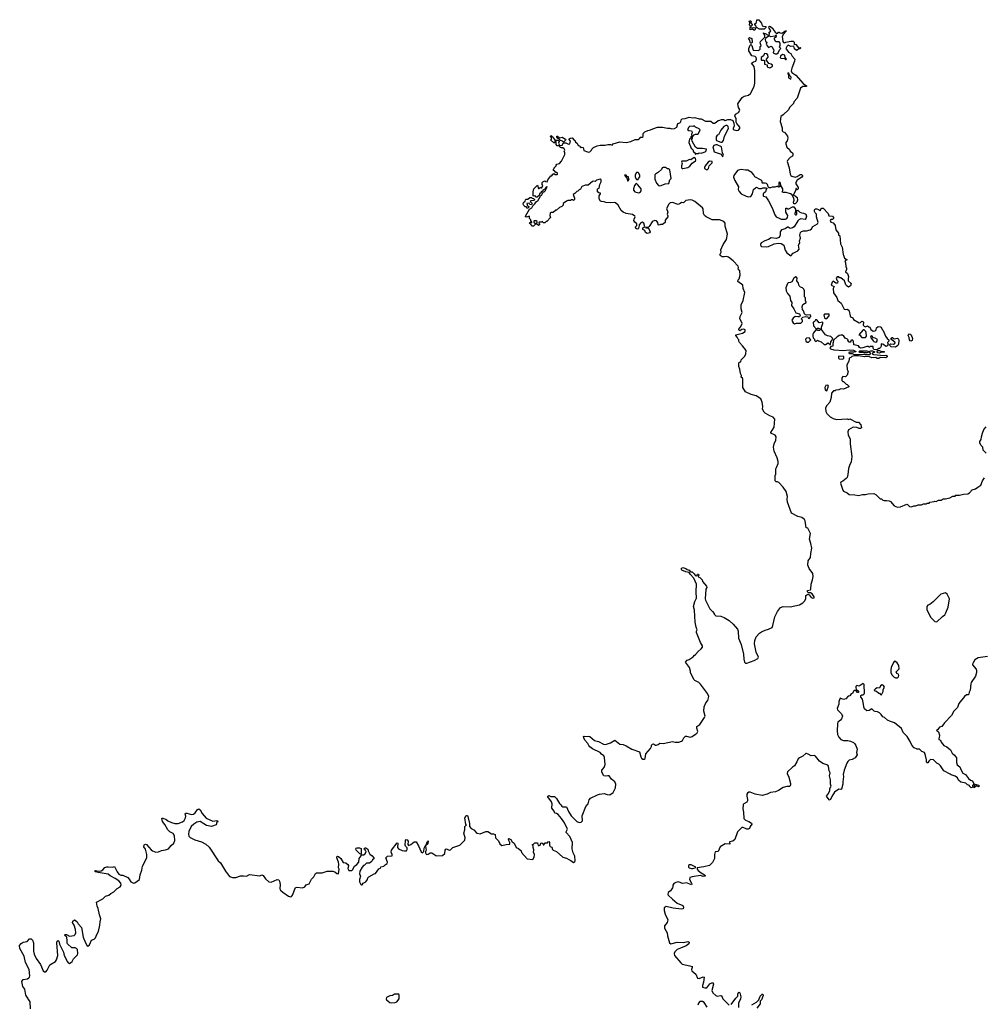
# Model space of a CAD drawing. Extents: x 2494159 to 2685562, y 773219 to 915170.
# Tile 148 of 201: x 2614243 to 2627990, y 847599 to 861625. Entities that reach past the tile are written whole.
import ezdxf

# ---------------------------------------------------------------- set-up
doc = ezdxf.new("R2010")
doc.units = 0

msp = doc.modelspace()

# ---------------------------------------------------------------- linework, layer by layer
at = {"layer": '0CON10XD'}
for points in [[(2624665, 861530), (2624643, 861553), (2624650, 861575), (2624650, 861585), (2624640, 861595), (2624645, 861610), (2624665, 861610), (2624668, 861595), (2624660, 861585), (2624682, 861555), (2624682, 861545), (2624665, 861530)], [(2624855, 861490), (2624785, 861490), (2624742, 861512), (2624740, 861535), (2624720, 861555), (2624720, 861565), (2624742, 861585), (2624750, 861625), (2624775, 861623), (2624792, 861605), (2624813, 861575), (2624825, 861538), (2624841, 861531), (2624878, 861528), (2624877, 861513), (2624855, 861490)], [(2623650, 860155), (2623665, 860168), (2623672, 860198), (2623685, 860212), (2623725, 860218), (2623785, 860237), (2623835, 860228), (2623865, 860230), (2623925, 860213), (2623955, 860212), (2624015, 860178), (2624095, 860180), (2624125, 860152), (2624145, 860152), (2624170, 860165), (2624195, 860190), (2624222, 860192), (2624245, 860202), (2624272, 860202), (2624295, 860190), (2624337, 860203), (2624373, 860203), (2624405, 860190), (2624419, 860149), (2624423, 860115), (2624410, 860075), (2624412, 860065), (2624425, 860054), (2624465, 860047), (2624485, 860050), (2624506, 860075), (2624506, 860095), (2624464, 860144), (2624456, 860166), (2624456, 860215), (2624437, 860255), (2624442, 860278), (2624487, 860305), (2624504, 860335), (2624502, 860352), (2624486, 860376), (2624478, 860425), (2624539, 860515), (2624570, 860535), (2624628, 860552), (2624657, 860573), (2624709, 860675), (2624721, 860719), (2624718, 860898), (2624708, 860958), (2624674, 861005), (2624700, 861025), (2624736, 861034), (2624744, 861065), (2624738, 861088), (2624725, 861102), (2624675, 861112), (2624632, 861182), (2624633, 861215), (2624655, 861262), (2624665, 861270), (2624677, 861257), (2624695, 861190), (2624765, 861187), (2624786, 861194), (2624797, 861205), (2624798, 861242), (2624810, 861255), (2624798, 861295), (2624800, 861315), (2624862, 861378), (2624862, 861395), (2624850, 861430), (2624840, 861435), (2624845, 861440), (2624850, 861430), (2624865, 861430), (2624910, 861405), (2624910, 861385), (2624875, 861360), (2624868, 861342), (2624870, 861315), (2624890, 861305), (2624882, 861275), (2624887, 861265), (2624915, 861230), (2624955, 861248), (2624968, 861238), (2624980, 861205), (2624990, 861195), (2624982, 861152), (2625008, 861138), (2625035, 861140), (2625052, 861155), (2625070, 861195), (2625090, 861215), (2625070, 861235), (2625079, 861261), (2625079, 861289), (2625065, 861308), (2625020, 861310), (2625000, 861345), (2625002, 861368), (2625030, 861385), (2625028, 861398), (2625015, 861400), (2625005, 861390), (2624945, 861382), (2624922, 861402), (2624930, 861435), (2624920, 861445), (2624938, 861452), (2624950, 861465), (2624923, 861503), (2624920, 861525), (2624928, 861532), (2624945, 861530), (2624980, 861495), (2624980, 861485), (2625008, 861448), (2625035, 861430), (2625048, 861432), (2625055, 861448), (2625065, 861449), (2625079, 861439), (2625105, 861433), (2625155, 861466), (2625170, 861465), (2625129, 861421), (2625111, 861385), (2625119, 861315), (2625129, 861299), (2625145, 861297), (2625160, 861305), (2625235, 861321), (2625265, 861319), (2625280, 861305), (2625282, 861272), (2625292, 861278), (2625305, 861272), (2625342, 861222), (2625365, 861230), (2625370, 861225), (2625365, 861210), (2625345, 861210), (2625325, 861190), (2625315, 861188), (2625285, 861208), (2625278, 861248), (2625234, 861244), (2625195, 861260), (2625178, 861245), (2625160, 861215), (2625202, 861162), (2625235, 861142), (2625253, 861105), (2625290, 861065), (2625287, 861035), (2625249, 860935), (2625240, 860895), (2625247, 860875), (2625305, 860834), (2625408, 860718), (2625458, 860685), (2625455, 860673), (2625405, 860671), (2625372, 860648), (2625325, 860506), (2625278, 860455), (2625271, 860431), (2625216, 860375), (2625200, 860340), (2625125, 860270), (2625090, 860245), (2625080, 860175), (2625108, 860085), (2625110, 860040), (2625125, 860028), (2625145, 860024), (2625186, 859965), (2625188, 859935), (2625179, 859901), (2625160, 859875), (2625160, 859855), (2625178, 859808), (2625212, 859775), (2625225, 859750), (2625255, 859730), (2625262, 859715), (2625262, 859695), (2625255, 859680), (2625225, 859662), (2625185, 859620), (2625180, 859605), (2625208, 859515), (2625222, 859425), (2625232, 859405), (2625245, 859397), (2625295, 859380), (2625321, 859389), (2625365, 859420), (2625385, 859418), (2625400, 859405), (2625400, 859395), (2625389, 859381), (2625321, 859339), (2625300, 859295), (2625338, 859235), (2625338, 859215), (2625325, 859200), (2625308, 859218), (2625302, 859218), (2625302, 859195), (2625270, 859135), (2625270, 859125), (2625297, 859117), (2625322, 859092), (2625330, 859055), (2625320, 859025), (2625295, 859000), (2625275, 859000), (2625272, 859025), (2625282, 859055), (2625277, 859077), (2625250, 859130), (2625228, 859145), (2625165, 859162), (2625122, 859162), (2625110, 859175), (2625118, 859192), (2625117, 859217), (2625090, 859265), (2625087, 859297), (2625075, 859310), (2625060, 859305), (2625060, 859265), (2625078, 859248), (2625078, 859242), (2625055, 859240), (2625048, 859248), (2625035, 859250), (2625005, 859240), (2624965, 859240), (2624945, 859230), (2624922, 859232), (2624910, 859245), (2624900, 859275), (2624885, 859290), (2624865, 859298), (2624830, 859295), (2624823, 859303), (2624822, 859325), (2624809, 859339), (2624720, 859385), (2624707, 859417), (2624678, 859448), (2624622, 859482), (2624585, 859480), (2624525, 859489), (2624485, 859481), (2624474, 859475), (2624420, 859405), (2624417, 859383), (2624435, 859332), (2624487, 859245), (2624483, 859205), (2624495, 859180), (2624524, 859144), (2624595, 859112), (2624625, 859102), (2624665, 859108), (2624687, 859143), (2624700, 859205), (2624728, 859232), (2624745, 859238), (2624775, 859222), (2624815, 859222), (2624835, 859232), (2624888, 859228), (2624890, 859215), (2624880, 859205), (2624870, 859175), (2624840, 859145), (2624838, 859118), (2624845, 859110), (2624875, 859100), (2624914, 859044), (2624966, 858946), (2625005, 858843), (2625025, 858819), (2625075, 858792), (2625095, 858783), (2625155, 858783), (2625175, 858792), (2625187, 858805), (2625190, 858835), (2625164, 858884), (2625162, 858938), (2625175, 858940), (2625185, 858930), (2625205, 858930), (2625255, 858960), (2625275, 858960), (2625300, 858925), (2625300, 858895), (2625290, 858865), (2625290, 858855), (2625300, 858845), (2625307, 858843), (2625318, 858852), (2625320, 858905), (2625335, 858910), (2625360, 858885), (2625383, 858873), (2625415, 858870), (2625446, 858856), (2625458, 858825), (2625449, 858791), (2625435, 858780), (2625375, 858788), (2625346, 858774), (2625332, 858758), (2625282, 858675), (2625255, 858658), (2625225, 858652), (2625195, 858670), (2625185, 858670), (2625150, 858645), (2625099, 858631), (2625082, 858605), (2625081, 858555), (2625065, 858523), (2625025, 858509), (2624955, 858517), (2624916, 858494), (2624862, 858475), (2624808, 858445), (2624801, 858425), (2624805, 858400), (2624815, 858392), (2624885, 858390), (2624914, 858396), (2624995, 858431), (2625055, 858440), (2625095, 858436), (2625132, 858412), (2625153, 858343), (2625175, 858302), (2625235, 858262), (2625265, 858300), (2625335, 858332), (2625350, 858355), (2625342, 858415), (2625360, 858445), (2625358, 858475), (2625372, 858515), (2625363, 858555), (2625372, 858595), (2625384, 858606), (2625414, 858616), (2625455, 858618), (2625510, 858630), (2625526, 858644), (2625545, 858677), (2625613, 858717), (2625622, 858735), (2625597, 858817), (2625600, 858855), (2625582, 858872), (2625570, 858895), (2625572, 858915), (2625585, 858930), (2625602, 858932), (2625625, 858920), (2625645, 858900), (2625657, 858913), (2625663, 858937), (2625675, 858942), (2625695, 858938), (2625763, 858865), (2625775, 858832), (2625825, 858826), (2625840, 858805), (2625840, 858795), (2625825, 858778), (2625805, 858778), (2625793, 858765), (2625805, 858742), (2625835, 858730), (2625855, 858708), (2625863, 858693), (2625872, 858632), (2625910, 858585), (2625910, 858555), (2625925, 858552), (2625930, 858545), (2625941, 858431), (2625963, 858383), (2625978, 858278), (2625985, 858270), (2625998, 858228), (2626037, 858205), (2626002, 858188), (2626013, 858163), (2626017, 858107), (2626028, 858085), (2626028, 858065), (2626012, 858035), (2626039, 858009), (2626053, 857965), (2626048, 857935), (2626052, 857905), (2626092, 857865), (2626084, 857836), (2626055, 857817), (2626035, 857827), (2626019, 857849), (2625996, 857906), (2625947, 857947), (2625925, 857950), (2625915, 857960), (2625895, 857960), (2625880, 857945), (2625890, 857915), (2625902, 857902), (2625896, 857874), (2625875, 857872), (2625835, 857900), (2625822, 857888), (2625810, 857845), (2625852, 857825), (2625838, 857795), (2625843, 857733), (2625889, 857669), (2625903, 857625), (2625949, 857589), (2625995, 857502), (2626005, 857498), (2626035, 857501), (2626058, 857488), (2626066, 857474), (2626078, 857405), (2626085, 857392), (2626118, 857378), (2626124, 857354), (2626205, 857308), (2626225, 857310), (2626245, 857330), (2626258, 857328), (2626270, 857315), (2626262, 857275), (2626277, 857257), (2626295, 857250), (2626325, 857262), (2626345, 857252), (2626358, 857245), (2626374, 857214), (2626405, 857188), (2626436, 857194), (2626447, 857205), (2626456, 857235), (2626477, 857253), (2626511, 857251), (2626520, 857245), (2626535, 857210), (2626548, 857198), (2626580, 857115), (2626604, 857084), (2626630, 857065), (2626630, 857045), (2626612, 857025), (2626620, 857005), (2626617, 856993), (2626605, 856978), (2626585, 856972), (2626555, 857000), (2626525, 857010), (2626520, 857005), (2626520, 856975), (2626510, 856955), (2626495, 856940), (2626485, 856940), (2626458, 856922), (2626417, 856927), (2626408, 856945), (2626408, 856968), (2626402, 856972), (2626368, 856972), (2626355, 856960), (2626345, 856960), (2626338, 856968)], [(2624715, 861477), (2624705, 861477), (2624685, 861490), (2624655, 861480), (2624652, 861518), (2624675, 861510), (2624705, 861513), (2624728, 861508), (2624723, 861485), (2624715, 861477)], [(2624675, 861290), (2624665, 861290), (2624655, 861300), (2624650, 861335), (2624630, 861355), (2624645, 861370), (2624678, 861358), (2624682, 861305), (2624675, 861290)], [(2624935, 860938), (2624945, 860942), (2624970, 860965), (2624972, 860975), (2624955, 860990), (2624920, 861000), (2624888, 861048), (2624888, 861065), (2624909, 861091), (2624903, 861125), (2624885, 861140), (2624858, 861142), (2624845, 861112), (2624812, 861088), (2624808, 861055), (2624815, 861048), (2624845, 861050), (2624860, 861045), (2624860, 860990), (2624895, 860980), (2624898, 860955), (2624905, 860948), (2624935, 860938)], [(2625165, 861060), (2625170, 861065), (2625150, 861085), (2625148, 861118), (2625115, 861128), (2625084, 861106), (2625083, 861085), (2625090, 861075), (2625145, 861070), (2625155, 861060), (2625165, 861060)], [(2625235, 860780), (2625240, 860805), (2625222, 860822), (2625205, 860860), (2625190, 860870), (2625190, 860855), (2625200, 860845), (2625200, 860795), (2625235, 860780)], [(2623886, 853476), (2623888, 853585), (2623850, 853670), (2623796, 853725), (2623785, 853750), (2623735, 853758), (2623678, 853785), (2623668, 853802), (2623683, 853817), (2623695, 853821), (2623738, 853808), (2623755, 853794), (2623783, 853783), (2623802, 853762), (2623825, 853760), (2623853, 853733), (2623863, 853715), (2623885, 853700), (2623898, 853712), (2623902, 853728), (2623918, 853728), (2623920, 853715), (2623910, 853705), (2623912, 853692), (2623922, 853682), (2623938, 853678), (2623968, 853648), (2623972, 853622), (2624030, 853555), (2624037, 853537), (2624020, 853515), (2624012, 853375), (2624018, 853355), (2624080, 853235), (2624116, 853196), (2624140, 853165), (2624140, 853155), (2624162, 853132), (2624237, 853127), (2624285, 853108), (2624355, 853067), (2624413, 853015), (2624471, 852941), (2624480, 852915), (2624487, 852817), (2624524, 852725), (2624556, 852585), (2624562, 852515), (2624571, 852471), (2624585, 852460), (2624605, 852458), (2624712, 852498), (2624764, 852526), (2624771, 852545), (2624740, 852615), (2624716, 852734), (2624718, 852782), (2624741, 852835), (2624785, 852884), (2624815, 852906), (2624865, 852931), (2624915, 852944), (2624965, 852968), (2624976, 852994), (2625003, 853117), (2625043, 853197), (2625086, 853254), (2625125, 853264), (2625225, 853261), (2625358, 853292), (2625404, 853316), (2625429, 853341), (2625448, 853375), (2625448, 853422), (2625475, 853440), (2625493, 853433), (2625522, 853395), (2625545, 853386), (2625565, 853390), (2625566, 853405), (2625538, 853445), (2625515, 853461), (2625485, 853460), (2625470, 853475), (2625470, 853495), (2625515, 853504), (2625519, 853511), (2625522, 853585), (2625542, 853645), (2625551, 853695), (2625546, 853736), (2625495, 853805), (2625477, 853857), (2625481, 853915), (2625514, 853965), (2625517, 854023), (2625530, 854095), (2625519, 854165), (2625500, 854225), (2625514, 854305), (2625475, 854380), (2625450, 854385), (2625437, 854485), (2625426, 854506), (2625392, 854532), (2625335, 854547), (2625242, 854595), (2625185, 854750), (2625180, 854795), (2625184, 854835), (2625166, 854906), (2625126, 854966), (2625063, 855033), (2625045, 855042), (2625025, 855042), (2625012, 855055), (2625008, 855105), (2625012, 855135), (2625020, 855145), (2625020, 855225), (2625028, 855248), (2625052, 855305), (2625052, 855332), (2625038, 855385), (2624995, 855480), (2624984, 855535), (2624994, 855585), (2625020, 855635), (2625022, 855685), (2625012, 855705), (2624950, 855735), (2624948, 855745), (2624995, 855820), (2625003, 855935), (2624983, 855963), (2624935, 855982), (2624869, 856019), (2624852, 856035), (2624828, 856079), (2624832, 856115), (2624826, 856175), (2624805, 856223), (2624738, 856265), (2624667, 856287), (2624586, 856326), (2624547, 856385), (2624550, 856505), (2624545, 856517), (2624523, 856533), (2624528, 856558), (2624514, 856584), (2624508, 856645), (2624492, 856685), (2624490, 856735), (2624502, 856748), (2624518, 856752), (2624525, 856780), (2624575, 856832), (2624593, 856867), (2624594, 856915), (2624545, 856981), (2624502, 857025), (2624490, 857045), (2624490, 857065), (2624480, 857075), (2624470, 857105), (2624450, 857125), (2624450, 857135), (2624542, 857158), (2624580, 857185), (2624580, 857205), (2624565, 857218), (2624535, 857210), (2624505, 857192), (2624490, 857205), (2624490, 857215), (2624522, 857255), (2624537, 857295), (2624535, 857310), (2624508, 857365), (2624512, 857395), (2624540, 857455), (2624523, 857505), (2624524, 857564), (2624554, 857626), (2624578, 857738), (2624553, 857795), (2624548, 857845), (2624478, 857895), (2624483, 857917), (2624498, 857935), (2624512, 857985), (2624507, 858047), (2624482, 858075), (2624488, 858095), (2624483, 858115), (2624410, 858190), (2624343, 858243), (2624315, 858254), (2624283, 858247), (2624255, 858249), (2624225, 858264), (2624219, 858275), (2624240, 858315), (2624236, 858345), (2624267, 858425), (2624316, 858494), (2624328, 858568), (2624299, 858685), (2624298, 858725), (2624278, 858748), (2624215, 858775), (2624114, 858774), (2624025, 858815), (2624002, 858835), (2623986, 858866), (2623982, 858932), (2623976, 858946), (2623865, 859035), (2623825, 859054), (2623805, 859057), (2623735, 859051), (2623705, 859017), (2623675, 859022), (2623658, 859005), (2623628, 858992), (2623545, 859022), (2623515, 859014), (2623496, 858995), (2623462, 858935), (2623480, 858885), (2623470, 858855), (2623482, 858832), (2623482, 858815), (2623442, 858768), (2623440, 858735), (2623405, 858708), (2623375, 858708), (2623355, 858698), (2623343, 858705), (2623337, 858737), (2623318, 858758), (2623295, 858764), (2623273, 858757), (2623256, 858744), (2623215, 858678), (2623205, 858670), (2623160, 858665), (2623165, 858660), (2623198, 858658), (2623225, 858618), (2623227, 858603), (2623219, 858591), (2623185, 858580), (2623163, 858593), (2623150, 858620), (2623122, 858635), (2623125, 858658), (2623150, 858675), (2623140, 858725), (2623115, 858740), (2623095, 858733), (2623072, 858705), (2623068, 858665), (2623056, 858644), (2623045, 858640), (2623035, 858650), (2623025, 858650), (2623020, 858675), (2623040, 858695), (2623040, 858715), (2623010, 858740), (2622996, 858765), (2622999, 858785), (2623013, 858815), (2623010, 858825), (2622975, 858849), (2622885, 858862), (2622844, 858884), (2622815, 858909), (2622773, 858985), (2622735, 859017), (2622715, 859022), (2622665, 859018), (2622595, 859023), (2622572, 859032), (2622534, 859034), (2622521, 859041), (2622502, 859075), (2622502, 859115), (2622520, 859145), (2622520, 859155), (2622495, 859160), (2622480, 859175), (2622480, 859215), (2622500, 859225), (2622510, 859275), (2622532, 859315), (2622532, 859342), (2622515, 859352), (2622465, 859338), (2622445, 859320), (2622427, 859327), (2622408, 859322), (2622345, 859270), (2622305, 859270), (2622255, 859250), (2622235, 859210), (2622215, 859202), (2622198, 859182), (2622182, 859178), (2622155, 859150), (2622130, 859135), (2622150, 859085), (2622148, 859062), (2622135, 859050), (2622125, 859060), (2622105, 859060), (2622095, 859050), (2622055, 859050), (2622035, 859040), (2621990, 859005), (2621990, 858985), (2621968, 858962), (2621935, 858950), (2621895, 858910), (2621885, 858910), (2621845, 858880), (2621815, 858880), (2621805, 858870), (2621798, 858835), (2621810, 858805), (2621758, 858752), (2621745, 858750), (2621725, 858730), (2621705, 858730), (2621695, 858748), (2621675, 858740), (2621645, 858740), (2621640, 858725), (2621650, 858715), (2621650, 858705), (2621635, 858692), (2621610, 858715), (2621610, 858725), (2621620, 858735), (2621618, 858748), (2621605, 858760), (2621575, 858760), (2621570, 858755), (2621572, 858742), (2621600, 858715), (2621568, 858682), (2621542, 858682), (2621538, 858698), (2621510, 858725), (2621512, 858738), (2621525, 858740), (2621535, 858730), (2621540, 858745), (2621530, 858755), (2621530, 858775), (2621510, 858795), (2621508, 858828), (2621465, 858810), (2621450, 858815), (2621450, 858825), (2621510, 858925), (2621543, 858947), (2621558, 858975), (2621585, 859000), (2621607, 859033), (2621626, 859044), (2621667, 859113), (2621685, 859130), (2621702, 859168), (2621717, 859173), (2621735, 859190), (2621752, 859228), (2621760, 859235), (2621755, 859250), (2621735, 859230), (2621728, 859212), (2621700, 859195), (2621698, 859182), (2621682, 859178), (2621670, 859165), (2621670, 859155), (2621652, 859148), (2621650, 859125), (2621620, 859095), (2621605, 859090), (2621600, 859105), (2621585, 859120), (2621575, 859110), (2621560, 859115), (2621560, 859175), (2621572, 859215), (2621625, 859270), (2621635, 859220), (2621648, 859222), (2621665, 859240), (2621672, 859232), (2621685, 859230), (2621700, 859265), (2621690, 859275), (2621690, 859305), (2621700, 859315), (2621725, 859330), (2621735, 859320), (2621760, 859315), (2621770, 859345), (2621815, 859400), (2621828, 859402), (2621840, 859425), (2621855, 859432), (2621875, 859420), (2621905, 859420), (2621910, 859425), (2621908, 859438), (2621898, 859448), (2621885, 859450), (2621865, 859470), (2621850, 859475), (2621850, 859495), (2621860, 859505), (2621860, 859515), (2621890, 859545), (2621890, 859555), (2621900, 859565), (2621935, 859578), (2621965, 859610), (2622010, 859705), (2622010, 859735), (2622002, 859745), (2622010, 859765), (2622002, 859785), (2621985, 859798), (2621965, 859798), (2621950, 859805), (2621940, 859815), (2621940, 859835), (2621975, 859840), (2621995, 859870), (2622025, 859872), (2622065, 859852), (2622085, 859858), (2622092, 859895), (2622070, 859925), (2622095, 859938), (2622115, 859940), (2622145, 859910), (2622155, 859910), (2622165, 859880), (2622190, 859865), (2622202, 859832), (2622228, 859828), (2622230, 859815), (2622243, 859803), (2622255, 859808), (2622273, 859803), (2622285, 859763), (2622335, 859741), (2622355, 859740), (2622370, 859745), (2622390, 859765), (2622395, 859780), (2622422, 859805), (2622475, 859830), (2622515, 859839), (2622585, 859839), (2622625, 859846), (2622665, 859848), (2622685, 859840), (2622700, 859855), (2622795, 859886), (2622885, 859878), (2622955, 859892), (2623015, 859920), (2623055, 859918), (2623080, 859935), (2623085, 859950), (2623115, 859950), (2623128, 859962), (2623130, 860005), (2623153, 860027), (2623195, 860047), (2623235, 860054), (2623265, 860070), (2623335, 860093), (2623404, 860096), (2623475, 860078), (2623508, 860078), (2623535, 860070), (2623575, 860073), (2623608, 860092), (2623624, 860146), (2623650, 860155)], [(2623875, 859710), (2623885, 859720), (2623915, 859720), (2623925, 859728), (2623955, 859723), (2624012, 859745), (2624027, 859755), (2624032, 859782), (2623975, 859792), (2623905, 859792), (2623875, 859808), (2623827, 859895), (2623820, 859925), (2623830, 859935), (2623832, 859958), (2623857, 859983), (2623875, 859992), (2623905, 859992), (2623915, 860002), (2623940, 860055), (2623925, 860070), (2623875, 860092), (2623855, 860112), (2623835, 860102), (2623794, 860106), (2623778, 860095), (2623762, 860062), (2623778, 860048), (2623815, 860042), (2623828, 860025), (2623828, 860015), (2623818, 859995), (2623820, 859965), (2623810, 859955), (2623808, 859942), (2623788, 859922), (2623780, 859875), (2623814, 859795), (2623836, 859776), (2623848, 859745), (2623868, 859728), (2623870, 859710), (2623875, 859710)], [(2624235, 859880), (2624255, 859881), (2624275, 859902), (2624289, 859965), (2624346, 860075), (2624338, 860105), (2624325, 860117), (2624305, 860117), (2624276, 860104), (2624235, 860052), (2624202, 859985), (2624185, 859978), (2624168, 859955), (2624167, 859915), (2624174, 859904), (2624235, 859880)], [(2621865, 859870), (2621855, 859870), (2621810, 859915), (2621820, 859925), (2621822, 859945), (2621810, 859965), (2621813, 859977), (2621835, 859960), (2621845, 859940), (2621870, 859915), (2621870, 859875), (2621865, 859870)], [(2621995, 859880), (2621980, 859895), (2621952, 859902), (2621928, 859928), (2621912, 859932), (2621900, 859945), (2621900, 859965), (2621908, 859968), (2621935, 859940), (2621975, 859952), (2622020, 859925), (2622027, 859913), (2621995, 859880)], [(2621925, 859830), (2621905, 859830), (2621890, 859845), (2621890, 859885), (2621880, 859895), (2621895, 859910), (2621915, 859910), (2621932, 859892), (2621922, 859865), (2621930, 859845), (2621925, 859830)], [(2624265, 859678), (2624272, 859695), (2624257, 859727), (2624244, 859814), (2624185, 859844), (2624165, 859844), (2624135, 859832), (2624122, 859815), (2624142, 859742), (2624226, 859716), (2624238, 859708), (2624255, 859680), (2624265, 859678)], [(2623695, 859504), (2623765, 859520), (2623795, 859540), (2623828, 859582), (2623873, 859615), (2623878, 859625), (2623873, 859653), (2623855, 859662), (2623809, 859631), (2623788, 859632), (2623739, 859611), (2623681, 859609), (2623673, 859595), (2623682, 859575), (2623674, 859545), (2623673, 859515), (2623682, 859505), (2623695, 859504)], [(2623365, 859259), (2623385, 859264), (2623444, 859286), (2623495, 859292), (2623508, 859342), (2623528, 859365), (2623508, 859488), (2623492, 859502), (2623475, 859502), (2623445, 859518), (2623415, 859520), (2623400, 859515), (2623389, 859491), (2623348, 859452), (2623304, 859426), (2623297, 859413), (2623296, 859354), (2623318, 859298), (2623348, 859265), (2623365, 859259)], [(2624035, 859487), (2624045, 859489), (2624060, 859505), (2624070, 859545), (2624110, 859585), (2624110, 859605), (2624075, 859610), (2624055, 859597), (2624012, 859545), (2624002, 859518), (2624003, 859505), (2624035, 859487)], [(2622915, 859330), (2622928, 859355), (2622920, 859365), (2622918, 859388), (2622902, 859392), (2622885, 859410), (2622862, 859408), (2622898, 859368), (2622905, 859330), (2622915, 859330)], [(2623055, 859350), (2623060, 859365), (2623080, 859385), (2623080, 859405), (2623065, 859440), (2623055, 859450), (2623035, 859450), (2623013, 859415), (2623014, 859384), (2623035, 859350), (2623055, 859350)], [(2623065, 859158), (2623075, 859162), (2623089, 859171), (2623098, 859185), (2623098, 859215), (2623053, 859273), (2623035, 859290), (2623025, 859288), (2623003, 859265), (2622989, 859215), (2622990, 859195), (2623010, 859175), (2623065, 859158)], [(2621485, 858940), (2621472, 858942), (2621468, 858958), (2621448, 858958), (2621426, 858976), (2621417, 858995), (2621425, 859020), (2621448, 859042), (2621452, 859058), (2621463, 859067), (2621485, 859070), (2621515, 859092), (2621535, 859092), (2621545, 859082), (2621568, 859078), (2621580, 859065), (2621575, 859050), (2621533, 859047), (2621520, 859035), (2621547, 859007), (2621535, 858990), (2621512, 858992), (2621505, 859010), (2621472, 859008), (2621482, 858972), (2621500, 858965), (2621500, 858955), (2621485, 858940)], [(2625285, 857293), (2625315, 857301), (2625376, 857304), (2625398, 857325), (2625398, 857345), (2625380, 857365), (2625402, 857388), (2625447, 857397), (2625475, 857390), (2625480, 857375), (2625495, 857370), (2625520, 857395), (2625515, 857420), (2625455, 857417), (2625441, 857421), (2625427, 857437), (2625415, 857480), (2625400, 857495), (2625396, 857535), (2625404, 857566), (2625450, 857595), (2625450, 857605), (2625440, 857615), (2625440, 857665), (2625430, 857675), (2625428, 857765), (2625418, 857785), (2625398, 857805), (2625370, 857815), (2625350, 857835), (2625342, 857872), (2625318, 857905), (2625322, 857945), (2625315, 857958), (2625305, 857961), (2625274, 857945), (2625245, 857890), (2625229, 857881), (2625195, 857877), (2625185, 857868), (2625163, 857805), (2625166, 857765), (2625186, 857726), (2625218, 857688), (2625229, 857625), (2625248, 857595), (2625243, 857553), (2625277, 857505), (2625305, 857450), (2625355, 857434), (2625366, 857415), (2625355, 857392), (2625335, 857390), (2625295, 857398), (2625266, 857374), (2625248, 857345), (2625251, 857331), (2625267, 857307), (2625285, 857293)], [(2625745, 857370), (2625780, 857405), (2625778, 857428), (2625715, 857430), (2625703, 857417), (2625715, 857380), (2625725, 857370), (2625745, 857370)], [(2625725, 856998), (2625765, 857022), (2625795, 857000), (2625800, 857000), (2625803, 857037), (2625830, 857075), (2625828, 857088), (2625802, 857112), (2625755, 857122), (2625725, 857138), (2625672, 857212), (2625672, 857245), (2625690, 857295), (2625690, 857315), (2625635, 857308), (2625605, 857350), (2625585, 857350), (2625580, 857335), (2625565, 857320), (2625552, 857318), (2625558, 857265), (2625592, 857222), (2625605, 857220), (2625611, 857229), (2625629, 857229), (2625649, 857219), (2625652, 857205), (2625643, 857197), (2625617, 857197), (2625595, 857210), (2625556, 857164), (2625547, 857145), (2625547, 857115), (2625553, 857093), (2625570, 857075), (2625572, 857062), (2625595, 857040), (2625615, 857060), (2625625, 857050), (2625665, 857038), (2625708, 856998), (2625725, 856998)], [(2626338, 856968), (2626315, 856970), (2626259, 856951), (2626225, 856948), (2626212, 856955), (2626195, 856980), (2626130, 856995), (2626127, 857047), (2626107, 857067), (2626090, 857055), (2626090, 857045), (2626078, 857032), (2626063, 857033), (2626043, 857053), (2626048, 857065), (2626040, 857075), (2626005, 857090), (2625986, 857116), (2625969, 857129), (2625945, 857133), (2625920, 857125), (2625905, 857110), (2625890, 857105), (2625842, 857058), (2625837, 857023), (2625830, 857015), (2625830, 856975), (2625805, 856970), (2625793, 856957), (2625790, 856945), (2625798, 856935), (2625845, 856921), (2625985, 856911), (2626065, 856920), (2626126, 856916), (2626145, 856910), (2626158, 856898), (2626157, 856893), (2626135, 856888), (2626075, 856890), (2626060, 856885), (2626060, 856875), (2626068, 856868), (2626105, 856868), (2626135, 856858), (2626285, 856862), (2626295, 856858), (2626355, 856857), (2626370, 856865), (2626370, 856875), (2626345, 856890), (2626315, 856880), (2626275, 856878), (2626265, 856882), (2626215, 856882), (2626200, 856895), (2626217, 856907), (2626315, 856907), (2626345, 856900), (2626375, 856910), (2626399, 856909), (2626428, 856895), (2626420, 856885), (2626390, 856875), (2626390, 856865), (2626410, 856855), (2626565, 856842), (2626586, 856846), (2626608, 856838), (2626608, 856822), (2626595, 856820), (2626585, 856810), (2626505, 856812), (2626485, 856800), (2626465, 856800), (2626442, 856812), (2626385, 856808), (2626355, 856822), (2626297, 856827), (2626285, 856823), (2626195, 856838), (2626135, 856838), (2626103, 856827), (2626088, 856812), (2626075, 856810), (2626062, 856798), (2626060, 856755), (2626050, 856745), (2626033, 856703), (2626034, 856644), (2626050, 856615), (2626037, 856563), (2626012, 856538), (2625975, 856540), (2625960, 856525), (2625960, 856485), (2625975, 856470), (2625985, 856470), (2626020, 856435), (2626035, 856430), (2626060, 856405), (2626060, 856395), (2625985, 856362), (2625945, 856368), (2625917, 856353), (2625875, 856350), (2625865, 856340), (2625842, 856338), (2625812, 856305), (2625808, 856245), (2625788, 856175), (2625745, 856130), (2625728, 856095), (2625733, 856043), (2625748, 856015), (2625795, 855970), (2625835, 855946), (2625885, 855931), (2626035, 855938), (2626055, 855930), (2626075, 855938), (2626165, 855892), (2626195, 855890), (2626232, 855852), (2626238, 855812), (2626227, 855803), (2626205, 855802), (2626175, 855818), (2626121, 855819), (2626057, 855783), (2626044, 855756), (2626048, 855705), (2626078, 855655), (2626078, 855585), (2626104, 855405), (2626095, 855325), (2626067, 855275), (2626054, 855234), (2626046, 855144), (2626034, 855105), (2626022, 855088), (2625975, 855050), (2625944, 855035), (2625939, 855025), (2625972, 854925), (2625985, 854908), (2626034, 854884), (2626065, 854862), (2626145, 854859), (2626195, 854849), (2626255, 854861), (2626295, 854861), (2626335, 854873), (2626415, 854876), (2626448, 854855), (2626505, 854800), (2626525, 854800), (2626545, 854780), (2626564, 854774), (2626595, 854778), (2626632, 854772), (2626655, 854760), (2626705, 854700), (2626753, 854683), (2626795, 854688), (2626885, 854722), (2626895, 854720), (2626922, 854692), (2626953, 854687), (2626985, 854698), (2627015, 854698), (2627048, 854712), (2627095, 854712), (2627125, 854730), (2627165, 854730), (2627175, 854740), (2627205, 854740), (2627215, 854750), (2627275, 854760), (2627285, 854768), (2627305, 854760), (2627335, 854780), (2627377, 854783), (2627405, 854800), (2627435, 854800), (2627497, 854813), (2627543, 854837), (2627575, 854840), (2627585, 854850), (2627635, 854852), (2627695, 854868), (2627755, 854872), (2627780, 854885), (2627815, 854930), (2627865, 854940), (2627900, 854965), (2627940, 854995), (2627963, 855055), (2627991, 855099)], [(2626295, 857100), (2626310, 857115), (2626307, 857167), (2626300, 857185), (2626280, 857205), (2626263, 857207), (2626200, 857135), (2626215, 857130), (2626245, 857100), (2626295, 857100)], [(2626445, 857030), (2626458, 857042), (2626468, 857068), (2626435, 857090), (2626412, 857092), (2626385, 857120), (2626372, 857118), (2626370, 857105), (2626405, 857050), (2626415, 857040), (2626445, 857030)], [(2626945, 857044), (2626932, 857052), (2626924, 857065), (2626919, 857099), (2626907, 857125), (2626915, 857149), (2626935, 857146), (2626946, 857136), (2626966, 857085), (2626964, 857055), (2626945, 857044)], [(2625485, 857032), (2625520, 857065), (2625492, 857092), (2625455, 857088), (2625442, 857075), (2625448, 857045), (2625465, 857032), (2625485, 857032)], [(2626725, 856962), (2626665, 856967), (2626642, 856985), (2626640, 856995), (2626653, 857007), (2626695, 857002), (2626718, 857015), (2626715, 857030), (2626660, 857075), (2626675, 857100), (2626688, 857098), (2626690, 857085), (2626705, 857078), (2626755, 857090), (2626768, 857075), (2626772, 857055), (2626768, 857005), (2626758, 856985), (2626725, 856962)], [(2625975, 856790), (2625990, 856805), (2625988, 856828), (2625915, 856830), (2625910, 856825), (2625910, 856805), (2625922, 856792), (2625975, 856790)], [(2626494, 856876), (2626471, 856881), (2626463, 856895), (2626468, 856912), (2626475, 856913), (2626495, 856913), (2626525, 856898), (2626565, 856900), (2626570, 856895), (2626565, 856890), (2626525, 856890), (2626515, 856883), (2626494, 856876)], [(2625745, 856340), (2625772, 856405), (2625758, 856418), (2625734, 856416), (2625716, 856385), (2625723, 856353), (2625745, 856340)], [(2628015, 855450), (2627973, 855493), (2627967, 855537), (2627945, 855560), (2627928, 855595), (2627928, 855615), (2627947, 855643), (2627948, 855685), (2627963, 855737), (2627983, 855787), (2628017, 855823)], [(2615505, 849557), (2615565, 849554), (2615595, 849563), (2615631, 849485), (2615654, 849454), (2615685, 849440), (2615715, 849441), (2615786, 849406), (2615804, 849384), (2615825, 849342), (2615865, 849327), (2615885, 849328), (2615951, 849375), (2615960, 849445), (2615985, 849510), (2615993, 849567), (2616056, 849685), (2616057, 849735), (2616038, 849808), (2616014, 849844), (2616015, 849872), (2616035, 849880), (2616052, 849875), (2616115, 849802), (2616138, 849785), (2616185, 849768), (2616221, 849769), (2616265, 849788), (2616322, 849798), (2616365, 849816), (2616400, 849860), (2616439, 849895), (2616454, 849935), (2616449, 849999), (2616431, 850031), (2616385, 850054), (2616356, 850085), (2616313, 850163), (2616279, 850205), (2616269, 850245), (2616274, 850256), (2616294, 850244), (2616327, 850237), (2616353, 850213), (2616407, 850187), (2616455, 850176), (2616504, 850176), (2616565, 850199), (2616585, 850216), (2616607, 850255), (2616609, 850279), (2616602, 850315), (2616606, 850324), (2616625, 850324), (2616693, 850303), (2616722, 850308), (2616745, 850329), (2616775, 850373), (2616795, 850383), (2616815, 850370), (2616845, 850319), (2616903, 850253), (2616995, 850210), (2617054, 850216), (2617070, 850205), (2617050, 850185), (2617050, 850165), (2617042, 850155), (2616975, 850132), (2616905, 850146), (2616815, 850204), (2616767, 850195), (2616724, 850165), (2616687, 850133), (2616655, 850060), (2616649, 850025), (2616655, 849994), (2616675, 849976), (2616740, 849940), (2616835, 849914), (2616895, 849879), (2616945, 849836), (2617074, 849645), (2617104, 849614), (2617175, 849495), (2617235, 849421), (2617275, 849408), (2617324, 849406), (2617392, 849428), (2617435, 849430), (2617475, 849423), (2617520, 849450), (2617665, 849428), (2617695, 849443), (2617713, 849433), (2617747, 849385), (2617794, 849344), (2617825, 849341), (2617915, 849375), (2617935, 849372), (2617946, 849354), (2617955, 849305), (2617951, 849245), (2617961, 849225), (2617992, 849195), (2618075, 849138), (2618105, 849129), (2618119, 849135), (2618132, 849155), (2618176, 849264), (2618191, 849269), (2618275, 849260), (2618305, 849275), (2618327, 849303), (2618371, 849315), (2618400, 849380), (2618434, 849415), (2618459, 849461), (2618475, 849474), (2618555, 849470), (2618625, 849494), (2618705, 849494), (2618736, 849486), (2618765, 849462), (2618785, 849460), (2618798, 849525), (2618788, 849545), (2618793, 849595), (2618788, 849625), (2618761, 849685), (2618762, 849698), (2618772, 849708), (2618787, 849707), (2618818, 849678), (2618855, 849618), (2618890, 849615), (2618919, 849589), (2618927, 849575), (2618920, 849535), (2618935, 849507), (2618977, 849505), (2618988, 849515), (2619014, 849566), (2619049, 849591), (2619076, 849625), (2619082, 849675), (2619110, 849715), (2619112, 849728), (2619145, 849730), (2619168, 849745), (2619180, 849775), (2619170, 849785), (2619168, 849798), (2619150, 849815), (2619165, 849830), (2619175, 849830), (2619205, 849810), (2619210, 849785), (2619235, 849740), (2619266, 849716), (2619290, 849685), (2619288, 849672), (2619272, 849658), (2619268, 849642), (2619248, 849622), (2619228, 849612), (2619185, 849608), (2619155, 849580), (2619144, 849576), (2619122, 849555), (2619092, 849495), (2619088, 849458), (2619102, 849425), (2619088, 849375), (2619087, 849345), (2619105, 849308), (2619115, 849300), (2619125, 849302), (2619137, 849323), (2619177, 849343), (2619199, 849375), (2619205, 849400), (2619220, 849415), (2619293, 849457), (2619316, 849464), (2619362, 849528), (2619385, 849540), (2619392, 849558), (2619434, 849566), (2619452, 849588), (2619482, 849605), (2619486, 849626), (2619463, 849687), (2619485, 849708), (2619550, 849715), (2619550, 849735), (2619538, 849765), (2619541, 849795), (2619622, 849898), (2619630, 849895), (2619628, 849835), (2619642, 849812), (2619695, 849789), (2619726, 849784), (2619754, 849786), (2619762, 849795), (2619764, 849806), (2619767, 849827), (2619741, 849851), (2619736, 849865), (2619740, 849935), (2619750, 849945), (2619765, 849942), (2619778, 849925), (2619777, 849877), (2619785, 849860), (2619818, 849875), (2619865, 849914), (2619893, 849913), (2619928, 849858), (2619965, 849770), (2619985, 849758), (2620002, 849775), (2620008, 849825), (2620025, 849860), (2620030, 849860), (2620055, 849920), (2620065, 849928), (2620060, 849885), (2620030, 849860), (2620028, 849852), (2620036, 849795), (2620028, 849775), (2620028, 849755), (2620037, 849737), (2620045, 849732), (2620065, 849738), (2620095, 849757), (2620115, 849757), (2620175, 849719), (2620190, 849715), (2620271, 849719), (2620304, 849746), (2620308, 849795), (2620315, 849809), (2620325, 849814), (2620365, 849797), (2620385, 849800), (2620418, 849835), (2620515, 849867), (2620585, 849938), (2620591, 849971), (2620574, 850035), (2620587, 850087), (2620588, 850132), (2620610, 850155), (2620602, 850162), (2620586, 850255), (2620605, 850288), (2620625, 850289), (2620630, 850275), (2620652, 850175), (2620653, 850133), (2620678, 850105), (2620714, 850084), (2620747, 850047), (2620765, 850038), (2620805, 850030), (2620885, 850060), (2620915, 850062), (2620965, 850028), (2620998, 850028), (2621018, 850018), (2621023, 849973), (2621065, 849930), (2621088, 849885), (2621115, 849862), (2621175, 849878), (2621228, 849882), (2621230, 849905), (2621212, 849935), (2621210, 849955), (2621215, 849960), (2621245, 849948), (2621262, 849912), (2621288, 849895), (2621321, 849831), (2621351, 849821), (2621388, 849785), (2621395, 849760), (2621475, 849672), (2621555, 849660), (2621576, 849694), (2621580, 849735), (2621568, 849765), (2621572, 849802), (2621560, 849835), (2621560, 849855), (2621550, 849865), (2621552, 849878), (2621568, 849882), (2621585, 849900), (2621625, 849900), (2621633, 849863), (2621645, 849860), (2621660, 849865), (2621670, 849895), (2621685, 849900), (2621698, 849888), (2621702, 849872), (2621715, 849870), (2621732, 849898), (2621765, 849900), (2621770, 849915), (2621785, 849920), (2621796, 849905), (2621792, 849865), (2621805, 849848), (2621826, 849836), (2621837, 849805), (2621845, 849797), (2621895, 849777), (2621985, 849693), (2622035, 849683), (2622068, 849662), (2622098, 849648), (2622135, 849620), (2622155, 849632), (2622159, 849645), (2622155, 849710), (2622130, 849755), (2622118, 849815), (2622123, 849905), (2622085, 849990), (2622032, 850045), (2622030, 850055), (2622048, 850095), (2622046, 850106), (2622006, 850186), (2621967, 850245), (2621915, 850302), (2621895, 850318), (2621872, 850322), (2621861, 850351), (2621829, 850395), (2621831, 850455), (2621822, 850485), (2621770, 850555), (2621770, 850565), (2621785, 850572), (2621815, 850560), (2621865, 850560), (2621895, 850532), (2621935, 850458), (2621955, 850443), (2621971, 850421), (2621985, 850412), (2622035, 850410), (2622065, 850345), (2622104, 850285), (2622185, 850202), (2622215, 850189), (2622245, 850194), (2622263, 850215), (2622257, 850285), (2622311, 850415), (2622343, 850455), (2622358, 850511), (2622376, 850534), (2622477, 850585), (2622505, 850593), (2622575, 850601), (2622615, 850588), (2622655, 850584), (2622700, 850615), (2622736, 850685), (2622738, 850735), (2622725, 850770), (2622678, 850805), (2622645, 850852), (2622625, 850856), (2622585, 850850), (2622566, 850856), (2622540, 850905), (2622540, 850935), (2622574, 850975), (2622588, 851015), (2622577, 851115), (2622569, 851139), (2622535, 851161), (2622514, 851184), (2622405, 851239), (2622370, 851265), (2622353, 851285), (2622342, 851315), (2622295, 851363), (2622282, 851395), (2622280, 851415), (2622285, 851418), (2622292, 851412), (2622345, 851419), (2622370, 851415), (2622436, 851356), (2622492, 851342), (2622564, 851304), (2622590, 851300), (2622665, 851322), (2622725, 851362), (2622795, 851306), (2622845, 851298), (2622885, 851283), (2622965, 851235), (2623076, 851196), (2623094, 851125), (2623105, 851106), (2623123, 851093), (2623145, 851090), (2623155, 851100), (2623167, 851165), (2623232, 851245), (2623246, 851274), (2623248, 851292), (2623263, 851307), (2623275, 851310), (2623303, 851293), (2623315, 851292), (2623342, 851298), (2623365, 851318), (2623415, 851316), (2623545, 851344), (2623585, 851334), (2623635, 851333), (2623674, 851346), (2623690, 851355), (2623707, 851393), (2623733, 851417), (2623745, 851420), (2623797, 851403), (2623827, 851413), (2623872, 851448), (2623895, 851458), (2623907, 851485), (2623894, 851534), (2623892, 851555), (2623935, 851586), (2624004, 851685), (2624010, 851705), (2623993, 851775), (2623998, 851835), (2624022, 851895), (2624048, 851925), (2624062, 851985), (2624046, 852026), (2623945, 852160), (2623923, 852183), (2623865, 852210), (2623850, 852225), (2623802, 852325), (2623802, 852345), (2623787, 852397), (2623732, 852475), (2623755, 852500), (2623785, 852510), (2623843, 852547), (2623854, 852566), (2623875, 852580), (2623914, 852626), (2623956, 852664), (2623972, 852688), (2623972, 852705), (2623944, 852754), (2623890, 852895), (2623888, 852915), (2623900, 852935), (2623883, 852973), (2623868, 853045), (2623859, 853215), (2623848, 853265), (2623863, 853337), (2623890, 853385), (2623886, 853476)], [(2627315, 853048), (2627395, 853124), (2627426, 853145), (2627444, 853175), (2627474, 853255), (2627492, 853375), (2627462, 853442), (2627435, 853459), (2627369, 853441), (2627259, 853331), (2627215, 853296), (2627185, 853283), (2627172, 853268), (2627169, 853225), (2627221, 853115), (2627285, 853054), (2627315, 853048)], [(2628037, 852553), (2627904, 852535), (2627853, 852505), (2627833, 852465), (2627822, 852445), (2627823, 852435), (2627873, 852375), (2627881, 852351), (2627879, 852325), (2627866, 852274), (2627803, 852185), (2627797, 852165), (2627790, 852075), (2627773, 852045), (2627770, 852015), (2627762, 852008), (2627735, 852008), (2627707, 851985), (2627627, 851885), (2627606, 851825), (2627557, 851775), (2627523, 851715), (2627422, 851608), (2627385, 851558), (2627350, 851545), (2627335, 851530), (2627330, 851515), (2627310, 851505), (2627335, 851480), (2627353, 851435), (2627347, 851393), (2627340, 851385), (2627342, 851372), (2627365, 851360), (2627377, 851335), (2627415, 851288), (2627456, 851266), (2627510, 851225), (2627533, 851175), (2627566, 851146), (2627592, 851112), (2627594, 851044), (2627602, 851012), (2627640, 850980), (2627659, 850935), (2627684, 850894), (2627720, 850875), (2627765, 850817), (2627794, 850794), (2627822, 850782), (2627842, 850742), (2627905, 850722), (2627922, 850705), (2627905, 850698), (2627885, 850708), (2627862, 850708), (2627860, 850695), (2627845, 850682), (2627840, 850695), (2627850, 850705), (2627850, 850715), (2627835, 850730), (2627820, 850715), (2627828, 850692), (2627805, 850682), (2627780, 850705), (2627778, 850718), (2627750, 850725), (2627725, 850750), (2627655, 850762), (2627622, 850792), (2627608, 850825), (2627575, 850849), (2627516, 850866), (2627505, 850878), (2627415, 850923), (2627365, 850998), (2627341, 851021), (2627312, 851035), (2627265, 851080), (2627225, 851087), (2627200, 851065), (2627185, 851038), (2627175, 851040), (2627168, 851048), (2627167, 851083), (2627153, 851145), (2627138, 851188), (2627102, 851202), (2627065, 851233), (2627035, 851233), (2626989, 851255), (2626955, 851291), (2626932, 851342), (2626889, 851415), (2626835, 851471), (2626810, 851530), (2626711, 851611), (2626655, 851628), (2626612, 851645), (2626566, 851686), (2626544, 851694), (2626519, 851729), (2626495, 851750), (2626467, 851767), (2626435, 851768), (2626420, 851775), (2626387, 851807), (2626347, 851783), (2626315, 851782), (2626285, 851810), (2626273, 851835), (2626270, 851875), (2626252, 851945), (2626230, 851975), (2626232, 851998), (2626243, 852007), (2626265, 852008), (2626282, 852025), (2626277, 852155), (2626263, 852167), (2626205, 852130), (2626175, 852140), (2626160, 852125), (2626158, 852108), (2626165, 852090), (2626198, 852058), (2626198, 852042), (2626182, 852042), (2626158, 852068), (2626135, 852068), (2626125, 852060), (2626110, 852025), (2626095, 852020), (2626075, 851992), (2626052, 851988), (2626017, 851953), (2625985, 851940), (2625935, 851960), (2625919, 851915), (2625916, 851874), (2625891, 851815), (2625897, 851795), (2625953, 851735), (2625967, 851705), (2625955, 851668), (2625939, 851645), (2625905, 851618), (2625898, 851595), (2625895, 851495), (2625900, 851445), (2625915, 851405), (2625945, 851370), (2625985, 851358), (2626045, 851357), (2626085, 851349), (2626125, 851331), (2626145, 851310)], [(2626755, 852248), (2626769, 852265), (2626773, 852285), (2626765, 852300), (2626744, 852314), (2626734, 852335), (2626775, 852380), (2626773, 852425), (2626746, 852465), (2626715, 852486), (2626705, 852483), (2626695, 852470), (2626662, 852395), (2626656, 852365), (2626659, 852325), (2626674, 852295), (2626705, 852260), (2626725, 852248), (2626755, 852248)], [(2626525, 852010), (2626542, 852048), (2626550, 852055), (2626550, 852085), (2626567, 852115), (2626553, 852143), (2626535, 852150), (2626512, 852135), (2626498, 852102), (2626465, 852108), (2626440, 852095), (2626420, 852075), (2626433, 852063), (2626455, 852060), (2626485, 852030), (2626495, 852030), (2626513, 852013), (2626525, 852010)], [(2626145, 851310), (2626161, 851285), (2626176, 851235), (2626170, 851185), (2626177, 851153), (2626148, 851112), (2626107, 851085), (2626063, 851075), (2626045, 851060), (2626029, 851035), (2625994, 850935), (2625981, 850875), (2625984, 850845), (2625973, 850767), (2625975, 850735), (2625954, 850666), (2625945, 850658), (2625915, 850662), (2625855, 850622), (2625815, 850560), (2625795, 850508), (2625780, 850510), (2625743, 850565), (2625770, 850600), (2625787, 850645), (2625788, 850675), (2625810, 850705), (2625796, 850736), (2625796, 850795), (2625786, 850856), (2625792, 850895), (2625781, 850925), (2625772, 850992), (2625758, 851005), (2625691, 851031), (2625640, 851065), (2625584, 851134), (2625565, 851143), (2625525, 851141), (2625481, 851161), (2625455, 851174), (2625445, 851170), (2625404, 851136), (2625355, 851111), (2625337, 851095), (2625319, 851051), (2625285, 850997), (2625255, 850976), (2625185, 850910), (2625181, 850885), (2625204, 850835), (2625229, 850745), (2625230, 850725), (2625220, 850700), (2625175, 850703), (2625125, 850686), (2625055, 850644), (2625015, 850628), (2624945, 850618), (2624895, 850592), (2624825, 850576), (2624725, 850595), (2624655, 850620), (2624635, 850620), (2624614, 850606), (2624607, 850593), (2624607, 850565), (2624617, 850515), (2624615, 850498), (2624605, 850477), (2624565, 850456), (2624555, 850444), (2624548, 850385), (2624559, 850335), (2624565, 850245), (2624585, 850222), (2624635, 850205), (2624672, 850182), (2624676, 850164), (2624655, 850132), (2624642, 850105), (2624626, 850094), (2624605, 850096), (2624555, 850119), (2624535, 850118), (2624471, 850055), (2624434, 849946), (2624405, 849921), (2624358, 849912), (2624365, 849880), (2624296, 849884), (2624225, 849844), (2624196, 849774), (2624155, 849773), (2624146, 849735), (2624144, 849675), (2624115, 849620), (2624075, 849579), (2623995, 849556), (2623900, 849545), (2623900, 849525), (2623913, 849505), (2623955, 849471), (2624002, 849445), (2624012, 849435), (2624010, 849425), (2623985, 849421), (2623945, 849434), (2623825, 849417), (2623793, 849405), (2623790, 849375), (2623819, 849325), (2623822, 849315), (2623817, 849303), (2623745, 849329), (2623692, 849318), (2623625, 849342), (2623594, 849336), (2623565, 849320), (2623553, 849297), (2623552, 849275), (2623545, 849260), (2623516, 849214), (2623486, 849194), (2623481, 849165), (2623485, 849153), (2623546, 849095), (2623615, 849040), (2623696, 849006), (2623703, 848985), (2623699, 848961), (2623673, 848957), (2623555, 848969), (2623455, 848991), (2623428, 848975), (2623430, 848935), (2623443, 848885), (2623478, 848805), (2623470, 848765), (2623434, 848716), (2623432, 848685), (2623469, 848619), (2623474, 848575), (2623506, 848475), (2623525, 848462), (2623615, 848485), (2623702, 848482), (2623765, 848492), (2623784, 848484), (2623786, 848475), (2623779, 848461), (2623739, 848431), (2623661, 848399), (2623615, 848379), (2623581, 848345), (2623569, 848325), (2623577, 848295), (2623665, 848188), (2623685, 848171), (2623795, 848149), (2623825, 848137), (2623828, 848125), (2623816, 848095), (2623821, 848075), (2623877, 848027), (2623905, 847971), (2623925, 847966), (2623985, 847989), (2623996, 847986), (2623988, 847915), (2623972, 847865), (2623975, 847844), (2624005, 847832), (2624034, 847836), (2624080, 847890), (2624105, 847904), (2624128, 847905), (2624132, 847885), (2624109, 847795), (2624120, 847765), (2624162, 847725), (2624185, 847713), (2624235, 847726), (2624244, 847724), (2624265, 847676), (2624355, 847589)], [(2619105, 849740), (2619092, 849742), (2619038, 849795), (2619032, 849815), (2619037, 849823), (2619055, 849830), (2619085, 849830), (2619109, 849819), (2619112, 849785), (2619110, 849745), (2619105, 849740)], [(2614396, 847535), (2614391, 847635), (2614331, 847731), (2614316, 847815), (2614289, 847855), (2614274, 847925), (2614295, 847954), (2614355, 847964), (2614374, 847976), (2614385, 847987), (2614390, 848005), (2614379, 848095), (2614325, 848195), (2614309, 848285), (2614247, 848395), (2614243, 848435), (2614265, 848467), (2614295, 848483), (2614350, 848495), (2614385, 848530), (2614405, 848530), (2614425, 848512), (2614440, 848475), (2614438, 848358), (2614448, 848315), (2614480, 848250), (2614542, 848165), (2614576, 848076), (2614595, 848062), (2614615, 848064), (2614635, 848084), (2614675, 848164), (2614755, 848210), (2614769, 848231), (2614786, 848295), (2614774, 848475), (2614779, 848501), (2614794, 848506), (2614800, 848500), (2614811, 848455), (2614866, 848344), (2614878, 848295), (2614924, 848204), (2614935, 848191), (2614955, 848183), (2614990, 848210), (2615012, 848245), (2615068, 848305), (2615072, 848325), (2615065, 848379), (2615051, 848395), (2615035, 848402), (2614985, 848406), (2614923, 848463), (2614918, 848475), (2614921, 848505), (2614914, 848554), (2614882, 848585), (2614890, 848595), (2614910, 848595), (2614955, 848572), (2615022, 848578), (2615035, 848592), (2615042, 848618), (2615038, 848665), (2615018, 848725), (2614996, 848765), (2615001, 848785), (2615025, 848802), (2615035, 848800), (2615061, 848775), (2615077, 848747), (2615122, 848695), (2615150, 848555), (2615179, 848475), (2615205, 848432), (2615215, 848428), (2615238, 848445), (2615269, 848511), (2615305, 848525), (2615325, 848545), (2615342, 848595), (2615365, 848635), (2615385, 848725), (2615388, 848775), (2615402, 848815), (2615380, 848875), (2615362, 848962), (2615346, 848995), (2615337, 849055), (2615428, 849102), (2615465, 849142), (2615515, 849153), (2615540, 849180), (2615585, 849202), (2615632, 849248), (2615677, 849275), (2615689, 849295), (2615685, 849325), (2615655, 849356), (2615605, 849392), (2615535, 849428), (2615505, 849453), (2615363, 849475), (2615323, 849485), (2615311, 849495), (2615325, 849504), (2615378, 849498), (2615405, 849502), (2615426, 849514), (2615455, 849548), (2615485, 849558), (2615505, 849557)], [(2623815, 849532), (2623835, 849534), (2623870, 849545), (2623878, 849555), (2623812, 849585), (2623788, 849585), (2623774, 849575), (2623774, 849555), (2623785, 849542), (2623815, 849532)], [(2619535, 847619), (2619595, 847623), (2619616, 847634), (2619652, 847675), (2619653, 847735), (2619645, 847746), (2619585, 847744), (2619555, 847724), (2619518, 847722), (2619470, 847695), (2619468, 847675), (2619472, 847665), (2619518, 847625), (2619535, 847619)], [(2624384, 847596), (2624451, 847689), (2624470, 847705), (2624477, 847715), (2624476, 847745), (2624485, 847768), (2624495, 847770), (2624505, 847763), (2624518, 847705), (2624514, 847675), (2624488, 847615), (2624487, 847555)], [(2624675, 847592), (2624745, 847629), (2624778, 847665), (2624796, 847715), (2624825, 847743), (2624836, 847746), (2624840, 847725), (2624814, 847665), (2624797, 847645), (2624794, 847606), (2624749, 847545)], [(2624040, 847560), (2623997, 847625), (2623975, 847637), (2623935, 847637), (2623917, 847615), (2623906, 847585)]]:
    msp.add_lwpolyline(points, dxfattribs=at)

doc.saveas('drawing.dxf')
